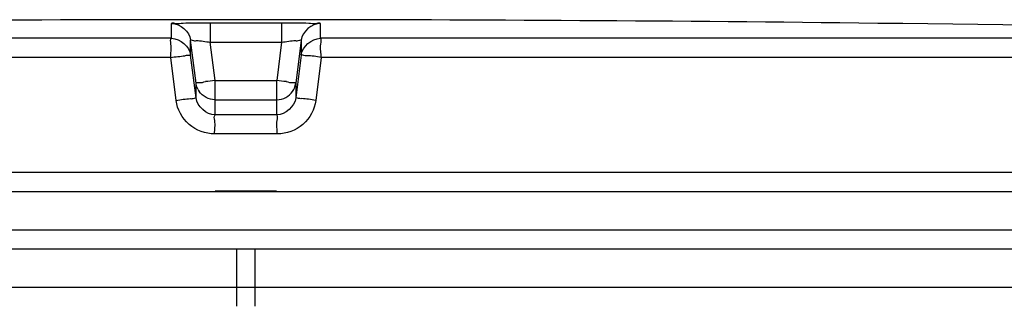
# Model space of a CAD drawing. Header units: millimetres. Extents: x 0 to 420, y 0 to 297.
# Tile 26 of 30: x 353.62 to 359.29, y 270.13 to 271.78. Entities that reach past the tile are written whole.
import ezdxf

# ---------------------------------------------------------------- set-up
doc = ezdxf.new("R2010")
doc.units = ezdxf.units.MM
doc.header["$LTSCALE"] = 23.1
doc.layers.get('0').update_dxf_attribs({"linetype": 'CONTINUOUS'})
doc.layers.add('01_GLOBAL', color=7, linetype='CONTINUOUS')

msp = doc.modelspace()

# ---------------------------------------------------------------- linework, layer by layer
at = {"color": 9, "linetype": 'Continuous'}
for p, q in [((354.4969, 271.668), (354.4969, 271.7541)), ((354.7186, 271.7568), (354.7187, 271.6456)), ((354.7186, 271.7568), (355.1296, 271.7568)), ((355.1296, 271.7568), (355.1295, 271.6456)), ((355.3514, 271.7541), (355.3514, 271.668)), ((358.339, 271.7568), (358.339, 271.7568)), ((354.4969, 271.668), (346.6823, 271.668)), ((354.6062, 271.5717), (354.6062, 271.6578)), ((354.6371, 271.4106), (354.6062, 271.6578)), ((355.2421, 271.6578), (355.2112, 271.4106)), ((355.2421, 271.6578), (355.2421, 271.5717)), ((363.1659, 271.668), (355.3514, 271.668)), ((354.7462, 271.4255), (354.7187, 271.6456)), ((354.7187, 271.6456), (355.1295, 271.6456)), ((355.1295, 271.6456), (355.102, 271.4255)), ((354.4913, 271.558), (346.5753, 271.558)), ((354.5226, 271.3107), (354.4913, 271.558)), ((354.6371, 271.3244), (354.6062, 271.5717)), ((355.2421, 271.5717), (355.2112, 271.3244)), ((355.3569, 271.558), (355.3256, 271.3107)), ((363.2729, 271.558), (355.3569, 271.558)), ((354.7462, 271.2277), (354.7462, 271.4255)), ((354.7462, 271.4255), (355.102, 271.4255)), ((355.102, 271.2277), (355.102, 271.4255)), ((354.6371, 271.3244), (354.6371, 271.4106)), ((354.6382, 271.4035), (354.6371, 271.4106)), ((355.21, 271.4035), (355.2112, 271.4106)), ((355.2112, 271.4106), (355.2112, 271.3244)), ((354.7462, 271.3143), (354.7449, 271.3143)), ((354.7462, 271.3143), (355.102, 271.3143)), ((355.102, 271.3143), (355.1033, 271.3143)), ((355.102, 271.2277), (354.7462, 271.2277)), ((355.1044, 271.1178), (354.7439, 271.1178)), ((363.2841, 270.8952), (346.5641, 270.8952)), ((354.7481, 270.7896), (355.1001, 270.7896))]:
    msp.add_line(p, q, dxfattribs=at)
at = {"color": 7, "linetype": 'Continuous'}
for p, q in [((358.34, 271.7567), (358.339, 271.7568)), ((358.559, 271.7541), (358.34, 271.7567)), ((346.5641, 270.7852), (363.2841, 270.7852)), ((346.5641, 270.5652), (363.2841, 270.5652)), ((346.6741, 270.4552), (363.1741, 270.4552)), ((354.8713, 270.1252), (354.8713, 270.4552)), ((354.9769, 270.1252), (354.9769, 270.4552))]:
    msp.add_line(p, q, dxfattribs=at)
for centre, radius, start, end in [((354.9241, -45.9598), 317.735, 89.384203, 90.615797), ((354.9241, -45.9598), 317.7347, 88.513625, 89.344519), ((354.7495, 271.4259), 0.1135, 207.557, 214.1673), ((355.0988, 271.4259), 0.1135, 325.7479, 332.4372)]:
    msp.add_arc(centre, radius, start, end, dxfattribs=at)
at = {"color": 9, "linetype": 'Continuous'}
for centre, start, end in [((355.8313, 262.7332), 97.11548, 97.47489), ((354.017, 262.7332), 82.52511, 82.88452)]:
    msp.add_arc(centre, 8.7597, start, end, dxfattribs=at)
for points, knots in [([(354.4969, 271.7541), (354.4969, 271.7598), (354.532, 271.7486), (354.5657, 271.76), (354.64, 271.7551), (354.6904, 271.7568), (354.7186, 271.7568)], [0, 0, 0, 0, 0.076821, 0.294408, 0.618619, 1, 1, 1, 1]), ([(355.1296, 271.7568), (355.1578, 271.7568), (355.2083, 271.7551), (355.2825, 271.76), (355.3163, 271.7486), (355.3514, 271.7598), (355.3514, 271.7541)], [0, 0, 0, 0, 0.381381, 0.705592, 0.923179, 1, 1, 1, 1]), ([(354.4913, 271.558), (354.4913, 271.5836), (354.5002, 271.6135), (354.4869, 271.663), (354.4969, 271.668)], [0, 0, 0, 0, 0.696676, 1, 1, 1, 1]), ([(354.6062, 271.6578), (354.6062, 271.6607), (354.6243, 271.6528), (354.6527, 271.6579), (354.6924, 271.6487), (354.7187, 271.6456)], [0, 0, 0, 0, 0.078306, 0.29792, 1, 1, 1, 1]), ([(355.1295, 271.6456), (355.1558, 271.6487), (355.1955, 271.6579), (355.224, 271.6528), (355.2421, 271.6607), (355.2421, 271.6578)], [0, 0, 0, 0, 0.70208, 0.921694, 1, 1, 1, 1]), ([(355.3569, 271.558), (355.3569, 271.5836), (355.348, 271.6135), (355.3613, 271.663), (355.3514, 271.668)], [0, 0, 0, 0, 0.696571, 1, 1, 1, 1]), ([(354.4913, 271.558), (354.5181, 271.5625), (354.5587, 271.5629), (354.5878, 271.5723), (354.6063, 271.5686), (354.6062, 271.5717)], [0, 0, 0, 0, 0.702528, 0.921269, 1, 1, 1, 1]), ([(355.3569, 271.558), (355.33, 271.5614), (355.2924, 271.5705), (355.2583, 271.5667), (355.2437, 271.5742), (355.2421, 271.5717)], [0, 0, 0, 0, 0.702777, 0.921367, 1, 1, 1, 1]), ([(354.6371, 271.4106), (354.6371, 271.4155), (354.6667, 271.4089), (354.6784, 271.4167), (354.6917, 271.4185)], [0, 0, 0, 0, 0.268012, 1, 1, 1, 1]), ([(355.1565, 271.4185), (355.1699, 271.4167), (355.1815, 271.4089), (355.2111, 271.4155), (355.2112, 271.4106)], [0, 0, 0, 0, 0.731988, 1, 1, 1, 1]), ([(354.5226, 271.3107), (354.5494, 271.3141), (354.5868, 271.323), (354.6211, 271.3194), (354.6353, 271.3268), (354.6371, 271.3244)], [0, 0, 0, 0, 0.703014, 0.921451, 1, 1, 1, 1]), ([(354.7439, 271.1178), (354.6916, 271.1178), (354.5833, 271.1567), (354.5292, 271.2588), (354.5226, 271.3107)], [0, 0, 0, 0, 0.499748, 1, 1, 1, 1]), ([(355.3256, 271.3107), (355.319, 271.259), (355.2651, 271.1568), (355.1568, 271.1178), (355.1044, 271.1178)], [0, 0, 0, 0, 0.498891, 1, 1, 1, 1]), ([(355.3256, 271.3107), (355.2988, 271.3141), (355.2615, 271.323), (355.2272, 271.3194), (355.2129, 271.3268), (355.2112, 271.3244)], [0, 0, 0, 0, 0.703014, 0.921451, 1, 1, 1, 1]), ([(354.7439, 271.1178), (354.7439, 271.1433), (354.751, 271.1771), (354.7392, 271.2192), (354.7462, 271.2277)], [0, 0, 0, 0, 0.697837, 1, 1, 1, 1]), ([(355.1044, 271.1178), (355.1044, 271.1433), (355.0973, 271.1771), (355.1091, 271.2192), (355.102, 271.2277)], [0, 0, 0, 0, 0.697838, 1, 1, 1, 1])]:
    msp.add_open_spline(points, degree=3, knots=knots, dxfattribs=at)
for points in [[(354.4969, 271.7541), (354.5455, 271.7542), (354.6002, 271.706), (354.6062, 271.6578)], [(355.3514, 271.7541), (355.3028, 271.7542), (355.2481, 271.706), (355.2421, 271.6578)], [(354.4969, 271.668), (354.5454, 271.6681), (354.6002, 271.6199), (354.6062, 271.5717)], [(355.2421, 271.5717), (355.2481, 271.6199), (355.3028, 271.6681), (355.3514, 271.668)], [(354.7462, 271.2277), (354.6976, 271.2278), (354.6431, 271.2762), (354.6371, 271.3244)], [(355.2112, 271.3244), (355.2051, 271.2762), (355.1506, 271.2278), (355.102, 271.2277)]]:
    msp.add_open_spline(points, degree=3, dxfattribs=at)
at = {"color": 7, "linetype": 'Continuous'}
for points, knots in [([(354.6488, 271.3734), (354.6464, 271.3782), (354.6421, 271.388), (354.6392, 271.3983), (354.6382, 271.4035)], [0, 0, 0, 0, 0.502391, 1, 1, 1, 1]), ([(355.1994, 271.3734), (355.2019, 271.3781), (355.2062, 271.388), (355.209, 271.3983), (355.21, 271.4035)], [0, 0, 0, 0, 0.502392, 1, 1, 1, 1])]:
    msp.add_open_spline(points, degree=3, knots=knots, dxfattribs=at)
for points in [[(354.7449, 271.3143), (354.7111, 271.3147), (354.6745, 271.3342), (354.6555, 271.3622)], [(355.1033, 271.3143), (355.137, 271.3147), (355.1736, 271.3341), (355.1926, 271.362)]]:
    msp.add_open_spline(points, degree=3, dxfattribs=at)
at = {"layer": '01_GLOBAL', "color": 9, "linetype": 'Continuous'}
msp.add_line((346.6741, 270.2352), (363.1741, 270.2352), dxfattribs=at)

doc.saveas('drawing.dxf')
